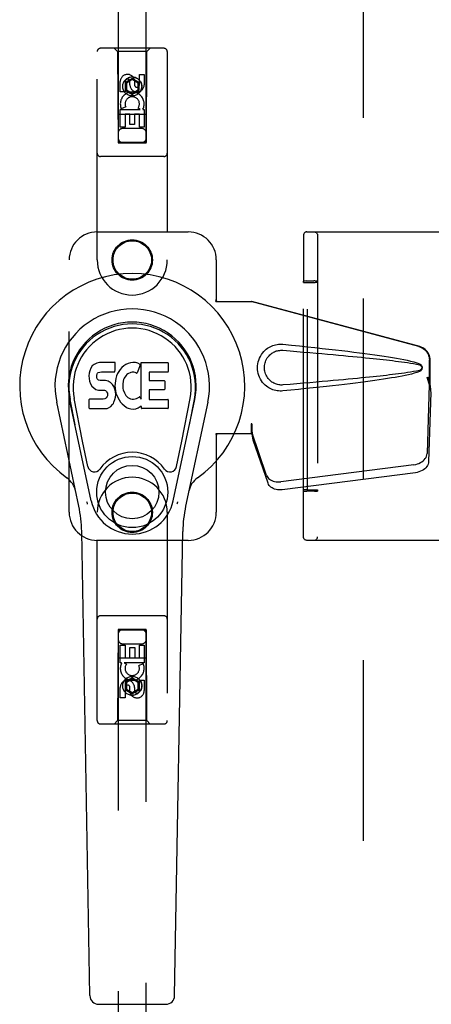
# Model space of a CAD drawing. Header units: inches. Extents: x 0 to 293, y 0 to 190.
# Tile 14 of 71: x 96.49 to 100.16, y 91.75 to 100.53. Entities that reach past the tile are written whole.
import ezdxf

# ---------------------------------------------------------------- set-up
doc = ezdxf.new("R2010")
doc.units = ezdxf.units.IN
doc.header["$LTSCALE"] = 16.12069
doc.header["$MEASUREMENT"] = 0
doc.linetypes.add('HIDDEN', pattern=[0.2, 0.1, -0.1])
doc.layers.add('DEFAULT_2', color=8, linetype='HIDDEN')
doc.layers.add('LEFTHAND_DOOR_ASSEMBLY', color=7, linetype='CONTINUOUS')

msp = doc.modelspace()

# ---------------------------------------------------------------- linework, layer by layer
at = {"layer": 'DEFAULT_2', "color": 8, "linetype": 'HIDDEN'}
for p, q in [((99.5584, 57.7382), (99.5584, 136.7802)), ((99.0229, 98.5918), (99.0227, 98.562)), ((99.023, 98.5982), (99.0229, 98.5918)), ((99.023, 98.6023), (99.023, 98.6006)), ((99.023, 98.6006), (99.023, 98.5982)), ((99.0541, 98.6342), (100.439, 98.6342)), ((99.1492, 98.6032), (99.1492, 95.9152)), ((99.0227, 98.562), (99.0222, 98.1962)), ((99.0239, 98.1823), (99.0222, 98.1962)), ((99.0239, 98.1823), (99.0588, 98.1836)), ((99.0239, 96.3361), (99.0239, 98.1823)), ((99.0391, 98.1966), (99.0313, 98.1965)), ((99.0483, 98.1967), (99.0391, 98.1966)), ((99.0483, 98.1967), (99.1162, 98.1967)), ((99.0588, 96.3348), (99.0588, 98.1836)), ((99.0588, 98.1836), (99.1288, 98.1836)), ((99.1257, 98.1967), (99.1162, 98.1967)), ((99.1472, 98.1962), (99.1488, 98.1833)), ((99.1488, 98.1833), (99.1488, 96.3351)), ((99.0222, 96.3222), (99.0239, 96.3361)), ((99.0222, 96.2523), (99.0222, 96.3222)), ((99.0588, 96.3348), (99.0239, 96.3361)), ((99.0436, 96.3217), (99.0532, 96.3217)), ((99.121, 96.3217), (99.0532, 96.3217)), ((99.0588, 96.3348), (99.1288, 96.3348)), ((99.121, 96.3217), (99.1302, 96.3218)), ((99.1302, 96.3218), (99.1381, 96.3218)), ((99.1488, 96.3351), (99.1472, 96.3222)), ((99.0223, 96.143), (99.0222, 96.2523)), ((99.0224, 96.067), (99.0223, 96.143)), ((99.0225, 96.005), (99.0224, 96.067)), ((99.0227, 95.9614), (99.0225, 96.005)), ((99.0228, 95.9325), (99.0227, 95.9614)), ((99.0229, 95.9212), (99.0228, 95.9325)), ((99.023, 95.9178), (99.0229, 95.9212)), ((99.023, 95.9161), (99.023, 95.9178)), ((99.023, 95.9152), (99.023, 95.9161)), ((100.439, 95.8842), (99.0541, 95.8842))]:
    msp.add_line(p, q, dxfattribs=at)
for points in [[(99.0541, 98.6342), (99.0485, 98.6337), (99.0436, 98.6324), (99.0395, 98.6306), (99.0359, 98.6283), (99.0322, 98.6252), (99.0292, 98.6217), (99.0271, 98.6184), (99.0255, 98.6151), (99.0243, 98.6117), (99.0236, 98.6087), (99.0233, 98.6069), (99.0232, 98.6057), (99.0231, 98.6049), (99.0231, 98.6044), (99.0231, 98.604), (99.0231, 98.6036), (99.023, 98.6032), (99.023, 98.6023)], [(99.1182, 98.6342), (99.1231, 98.6338), (99.1278, 98.6327), (99.1323, 98.6308), (99.1364, 98.6283), (99.1401, 98.6251), (99.1433, 98.6214), (99.1458, 98.6173), (99.1477, 98.6128), (99.1488, 98.608), (99.1492, 98.6032)], [(99.0313, 98.1965), (99.0281, 98.1965), (99.0256, 98.1964), (99.0237, 98.1963), (99.0226, 98.1962), (99.0222, 98.1962)], [(99.1472, 98.1962), (99.1468, 98.1962), (99.1457, 98.1963), (99.1438, 98.1964), (99.1413, 98.1965), (99.1381, 98.1965), (99.1344, 98.1966), (99.1257, 98.1967)], [(99.0222, 96.3222), (99.0226, 96.3221), (99.0237, 96.3221), (99.0256, 96.322), (99.0281, 96.3219), (99.0313, 96.3218), (99.0349, 96.3218), (99.0436, 96.3217)], [(99.1381, 96.3218), (99.1413, 96.3219), (99.1438, 96.322), (99.1457, 96.3221), (99.1468, 96.3221), (99.1472, 96.3222)], [(99.0541, 95.8842), (99.0485, 95.8847), (99.0436, 95.886), (99.0395, 95.8878), (99.0359, 95.8901), (99.0322, 95.8932), (99.0292, 95.8967), (99.0271, 95.9), (99.0255, 95.9032), (99.0243, 95.9067), (99.0236, 95.9097), (99.0233, 95.9115), (99.0232, 95.9127), (99.0231, 95.9134), (99.0231, 95.914), (99.0231, 95.9144), (99.0231, 95.9148), (99.023, 95.9152)], [(99.1182, 95.8842), (99.1231, 95.8846), (99.1278, 95.8857), (99.1323, 95.8876), (99.1364, 95.8901), (99.1401, 95.8933), (99.1433, 95.897), (99.1458, 95.9011), (99.1477, 95.9056), (99.1488, 95.9103), (99.1492, 95.9152)]]:
    msp.add_lwpolyline(points, dxfattribs=at)
for centre, start_param, end_param in [((99.1288, 98.1833), 0.002136, 1.572932), ((99.1288, 96.3351), -1.572932, -0.002136)]:
    msp.add_ellipse(centre, major_axis=(0.02, 0), ratio=0.017455, start_param=start_param, end_param=end_param, dxfattribs=at)
at = {"layer": 'LEFTHAND_DOOR_ASSEMBLY', "color": 8, "linetype": 'HIDDEN'}
for p, q in [((97.3709, 136.4317), (97.3709, 99.43)), ((97.6209, 99.43), (97.6209, 136.4317)), ((97.7784, 100.2717), (97.2134, 100.2717)), ((97.3659, 100.2417), (97.3359, 100.2717)), ((97.6259, 100.2417), (97.6559, 100.2717)), ((97.1834, 98.3842), (97.1834, 100.2417)), ((97.3659, 100.2417), (97.3694, 99.4317)), ((97.6259, 100.2417), (97.3659, 100.2417)), ((97.6224, 99.4317), (97.6259, 100.2417)), ((97.8084, 100.2417), (97.8084, 98.3842)), ((97.4959, 100.0035), (97.4334, 99.9675)), ((97.4959, 100.0035), (97.4959, 99.992)), ((97.5584, 99.9675), (97.4959, 100.0035)), ((97.5601, 99.9458), (97.5601, 100.0382)), ((97.5601, 100.0382), (97.6025, 100.0382)), ((97.6025, 100.0382), (97.6025, 99.9458)), ((97.3893, 99.882), (97.3893, 99.9744)), ((97.4317, 99.9744), (97.4317, 99.882)), ((97.4334, 99.9675), (97.4334, 99.8953)), ((97.4334, 99.9675), (97.4434, 99.9617)), ((97.4959, 99.992), (97.4434, 99.9617)), ((97.4434, 99.9617), (97.4434, 99.9011)), ((97.4756, 99.9458), (97.4756, 99.9743)), ((97.5484, 99.9617), (97.4959, 99.992)), ((97.5165, 99.9882), (97.5165, 99.9419)), ((97.5584, 99.9675), (97.5484, 99.9617)), ((97.5484, 99.9011), (97.5484, 99.9617)), ((97.5584, 99.8953), (97.5584, 99.9675)), ((97.4317, 99.882), (97.3893, 99.882)), ((97.4334, 99.8953), (97.4434, 99.9011)), ((97.4334, 99.8953), (97.4959, 99.8592)), ((97.4434, 99.9011), (97.4959, 99.8708)), ((97.4959, 99.8708), (97.5484, 99.9011)), ((97.4959, 99.8592), (97.5584, 99.8953)), ((97.4959, 99.8592), (97.4959, 99.8708)), ((97.5584, 99.8953), (97.5484, 99.9011)), ((97.4374, 99.7501), (97.3983, 99.7331)), ((97.5669, 99.7257), (97.5483, 99.7387)), ((97.6235, 99.6817), (97.3683, 99.6817)), ((97.3893, 99.5695), (97.3893, 99.7257)), ((97.3893, 99.7257), (97.5669, 99.7257)), ((97.4317, 99.6831), (97.4317, 99.5695)), ((97.4742, 99.6831), (97.4317, 99.6831)), ((97.4742, 99.5909), (97.4742, 99.6831)), ((97.5166, 99.6831), (97.5166, 99.5909)), ((97.5601, 99.6831), (97.5166, 99.6831)), ((97.5601, 99.5695), (97.5601, 99.6831)), ((97.592, 99.7292), (97.5902, 99.7257)), ((97.5902, 99.7257), (97.6025, 99.7257)), ((97.6025, 99.7257), (97.6025, 99.5695)), ((97.4317, 99.5695), (97.3893, 99.5695)), ((97.5809, 99.5567), (97.4109, 99.5567)), ((97.5166, 99.5909), (97.4742, 99.5909)), ((97.6025, 99.5695), (97.5601, 99.5695)), ((97.3694, 99.4317), (97.6224, 99.4317)), ((97.3709, 99.4331), (97.6209, 99.4331)), ((97.3709, 99.43), (97.6209, 99.43)), ((97.7784, 99.3067), (97.2134, 99.3067)), ((97.1834, 98.6342), (97.9959, 98.6342)), ((96.9334, 96.1342), (96.9334, 98.3842)), ((98.2459, 98.3842), (98.2459, 98.031)), ((98.2429, 98.0142), (98.2459, 98.031)), ((98.2429, 98.0142), (98.5639, 98.0142)), ((98.2503, 98.0142), (98.2459, 98.031)), ((100.0536, 97.6119), (98.5562, 98.0142)), ((100.0613, 97.6119), (98.5639, 98.0142)), ((100.146, 97.2613), (100.146, 97.4911)), ((100.1537, 97.2613), (100.1537, 97.4911)), ((100.1242, 97.343), (100.146, 97.2613)), ((100.1319, 97.343), (100.1537, 97.2613)), ((100.1476, 97.2889), (100.1563, 97.2326)), ((100.1453, 97.2728), (100.1261, 96.6577)), ((100.1588, 97.2017), (100.1397, 96.5866)), ((100.1453, 97.2728), (100.1588, 97.2017)), ((100.1537, 97.2613), (100.146, 97.2613)), ((100.1563, 97.2326), (100.1576, 97.2166)), ((98.5562, 96.9217), (98.5562, 96.8342)), ((98.5639, 96.9217), (98.5562, 96.9217)), ((98.6944, 96.4637), (98.5625, 96.8475)), ((98.576, 96.7765), (98.5625, 96.8475)), ((98.5639, 96.9217), (98.5639, 96.8342)), ((98.5639, 96.8342), (98.2429, 96.8342)), ((98.2429, 96.8342), (98.2459, 96.8173)), ((98.2503, 96.8342), (98.2459, 96.8173)), ((98.2459, 96.8173), (98.2459, 96.1342)), ((98.5717, 96.8069), (98.576, 96.7765)), ((98.7079, 96.3927), (98.576, 96.7765)), ((100.0086, 96.5586), (98.8212, 96.4061)), ((100.0222, 96.4876), (98.8347, 96.3351)), ((97.1834, 94.2767), (97.1834, 96.1342)), ((97.8084, 96.1342), (97.8084, 94.2767)), ((97.9959, 95.8842), (97.1834, 95.8842)), ((97.7784, 95.2117), (97.2134, 95.2117)), ((97.3694, 95.0867), (97.3659, 94.2767)), ((97.3694, 95.0867), (97.6224, 95.0867)), ((97.3709, 95.0884), (97.3709, 58.0867)), ((97.6209, 95.0884), (97.3709, 95.0884)), ((97.6209, 95.0852), (97.3709, 95.0852)), ((97.6209, 58.0867), (97.6209, 95.0884)), ((97.6259, 94.2767), (97.6224, 95.0867)), ((97.3893, 94.7927), (97.3893, 94.9488)), ((97.3893, 94.9488), (97.4318, 94.9488)), ((97.4109, 94.9617), (97.5809, 94.9617)), ((97.4318, 94.9488), (97.4318, 94.8353)), ((97.4752, 94.8353), (97.4752, 94.9275)), ((97.4752, 94.9275), (97.5177, 94.9275)), ((97.5177, 94.9275), (97.5177, 94.8353)), ((97.5601, 94.8353), (97.5601, 94.9488)), ((97.5601, 94.9488), (97.6026, 94.9488)), ((97.6026, 94.9488), (97.6026, 94.7927)), ((97.3683, 94.8367), (97.6235, 94.8367)), ((97.4318, 94.8353), (97.4752, 94.8353)), ((97.5177, 94.8353), (97.5601, 94.8353)), ((97.4016, 94.7927), (97.3893, 94.7927)), ((97.3998, 94.7892), (97.4016, 94.7927)), ((97.6026, 94.7927), (97.425, 94.7927)), ((97.425, 94.7927), (97.4435, 94.7797)), ((97.5545, 94.7683), (97.5936, 94.7852)), ((97.4959, 94.6592), (97.4334, 94.6231)), ((97.4959, 94.6476), (97.4434, 94.6173)), ((97.4959, 94.6592), (97.4959, 94.6476)), ((97.5584, 94.6231), (97.4959, 94.6592)), ((97.5484, 94.6173), (97.4959, 94.6476)), ((97.3893, 94.4801), (97.3893, 94.5726)), ((97.4318, 94.5726), (97.4318, 94.4801)), ((97.4334, 94.6231), (97.4334, 94.5509)), ((97.4334, 94.6231), (97.4434, 94.6173)), ((97.4334, 94.5509), (97.4434, 94.5567)), ((97.4434, 94.6173), (97.4434, 94.5567)), ((97.4434, 94.5567), (97.4959, 94.5264)), ((97.4753, 94.5302), (97.4753, 94.5765)), ((97.4959, 94.5264), (97.5484, 94.5567)), ((97.5163, 94.5726), (97.5163, 94.544)), ((97.5584, 94.6231), (97.5484, 94.6173)), ((97.5484, 94.5567), (97.5484, 94.6173)), ((97.5584, 94.5509), (97.5484, 94.5567)), ((97.5584, 94.5509), (97.5584, 94.6231)), ((97.5601, 94.544), (97.5601, 94.6364)), ((97.5601, 94.6364), (97.6026, 94.6364)), ((97.6026, 94.6364), (97.6026, 94.544)), ((97.4318, 94.4801), (97.3893, 94.4801)), ((97.4334, 94.5509), (97.4959, 94.5148)), ((97.4959, 94.5148), (97.5584, 94.5509)), ((97.4959, 94.5148), (97.4959, 94.5264)), ((97.7784, 94.2467), (97.2134, 94.2467)), ((97.3659, 94.2767), (97.3359, 94.2467)), ((97.6259, 94.2767), (97.3659, 94.2767)), ((97.6259, 94.2767), (97.6559, 94.2467))]:
    msp.add_line(p, q, dxfattribs=at)
at = {"layer": 'LEFTHAND_DOOR_ASSEMBLY', "color": 7, "linetype": 'Continuous'}
for p, q in [((97.1578, 97.4535), (97.1482, 97.447)), ((97.1794, 97.4633), (97.1578, 97.4535)), ((97.2028, 97.4706), (97.1794, 97.4633)), ((97.3424, 97.4706), (97.2028, 97.4706)), ((97.3441, 97.4278), (97.3424, 97.4706)), ((97.4383, 97.4532), (97.4201, 97.4403)), ((97.4587, 97.4621), (97.4383, 97.4532)), ((97.4805, 97.467), (97.4587, 97.4621)), ((97.5026, 97.4691), (97.4805, 97.467)), ((97.5252, 97.4687), (97.5026, 97.4691)), ((97.5363, 97.467), (97.5252, 97.4687)), ((97.5468, 97.4637), (97.5363, 97.467)), ((97.5655, 97.4516), (97.5468, 97.4637)), ((97.5757, 97.1434), (97.5757, 97.4686)), ((97.5757, 97.4686), (97.8125, 97.4686)), ((97.817, 97.4641), (97.817, 97.3897)), ((97.1116, 97.3735), (97.1098, 97.3498)), ((97.1167, 97.3968), (97.1116, 97.3735)), ((97.126, 97.4194), (97.1167, 97.3968)), ((97.1397, 97.439), (97.126, 97.4194)), ((97.1482, 97.447), (97.1397, 97.439)), ((97.1815, 97.3531), (97.1836, 97.3682)), ((97.1836, 97.3682), (97.1867, 97.3748)), ((97.1867, 97.3748), (97.1925, 97.3797)), ((97.1925, 97.3797), (97.2068, 97.3841)), ((97.2068, 97.3841), (97.2217, 97.3853)), ((97.2217, 97.3853), (97.3346, 97.3853)), ((97.3346, 97.3853), (97.3402, 97.3858)), ((97.3402, 97.3858), (97.342, 97.3912)), ((97.342, 97.3912), (97.3432, 97.404)), ((97.3432, 97.404), (97.3441, 97.4278)), ((97.3653, 97.3706), (97.3568, 97.3499)), ((97.3761, 97.3901), (97.3653, 97.3706)), ((97.3891, 97.4083), (97.3761, 97.3901)), ((97.4038, 97.425), (97.3891, 97.4083)), ((97.4201, 97.4403), (97.4038, 97.425)), ((97.4474, 97.3627), (97.4391, 97.3523)), ((97.4581, 97.3702), (97.4474, 97.3627)), ((97.483, 97.3807), (97.4581, 97.3702)), ((97.4958, 97.384), (97.483, 97.3807)), ((97.5091, 97.3838), (97.4958, 97.384)), ((97.5223, 97.3807), (97.5091, 97.3838)), ((97.5347, 97.3758), (97.5223, 97.3807)), ((97.5669, 97.4465), (97.5407, 97.3783)), ((97.6458, 97.3807), (97.6458, 97.3133)), ((97.8125, 97.3852), (97.6503, 97.3852)), ((97.1098, 97.3498), (97.1106, 97.3259)), ((97.1106, 97.3259), (97.1145, 97.3024)), ((97.1145, 97.3024), (97.1228, 97.2802)), ((97.1228, 97.2802), (97.1357, 97.26)), ((97.1809, 97.3381), (97.1815, 97.3531)), ((97.1815, 97.3305), (97.1809, 97.3381)), ((97.1838, 97.3234), (97.1815, 97.3305)), ((97.1884, 97.3174), (97.1838, 97.3234)), ((97.1945, 97.313), (97.1884, 97.3174)), ((97.2089, 97.3089), (97.1945, 97.313)), ((97.233, 97.3097), (97.2089, 97.3089)), ((97.2569, 97.3085), (97.233, 97.3097)), ((97.2804, 97.3034), (97.2569, 97.3085)), ((97.2913, 97.2986), (97.2804, 97.3034)), ((97.3012, 97.2917), (97.2913, 97.2986)), ((97.3184, 97.2749), (97.3012, 97.2917)), ((97.3315, 97.2548), (97.3184, 97.2749)), ((97.3466, 97.3066), (97.342, 97.2622)), ((97.3507, 97.3285), (97.3466, 97.3066)), ((97.3568, 97.3499), (97.3507, 97.3285)), ((97.4121, 97.2779), (97.4114, 97.251)), ((97.4153, 97.3047), (97.4121, 97.2779)), ((97.4191, 97.3173), (97.4153, 97.3047)), ((97.425, 97.3291), (97.4191, 97.3173)), ((97.4391, 97.3523), (97.425, 97.3291)), ((97.6503, 97.3088), (97.7815, 97.3088)), ((97.786, 97.3044), (97.786, 97.2312)), ((97.1357, 97.26), (97.152, 97.2427)), ((97.152, 97.2427), (97.1719, 97.2295)), ((97.1719, 97.2295), (97.183, 97.2254)), ((97.183, 97.2254), (97.1947, 97.2234)), ((97.1947, 97.2234), (97.2422, 97.2229)), ((97.2422, 97.2229), (97.2498, 97.2222)), ((97.2498, 97.2222), (97.2567, 97.2198)), ((97.2567, 97.2198), (97.2628, 97.2152)), ((97.2628, 97.2152), (97.2677, 97.2092)), ((97.2677, 97.2092), (97.2742, 97.1957)), ((97.2742, 97.1957), (97.2766, 97.1805)), ((97.3409, 97.2327), (97.3315, 97.2548)), ((97.3471, 97.2096), (97.3409, 97.2327)), ((97.342, 97.2622), (97.3429, 97.24)), ((97.3429, 97.24), (97.346, 97.2179)), ((97.346, 97.2179), (97.3506, 97.196)), ((97.3497, 97.1857), (97.3471, 97.2096)), ((97.348, 97.1617), (97.3497, 97.1857)), ((97.3506, 97.196), (97.3576, 97.175)), ((97.4114, 97.251), (97.4127, 97.2378)), ((97.4127, 97.2378), (97.4158, 97.2249)), ((97.4158, 97.2249), (97.426, 97.2001)), ((97.426, 97.2001), (97.4393, 97.177)), ((97.647, 97.2223), (97.647, 97.1447)), ((97.7815, 97.2268), (97.6515, 97.2268)), ((97.0194, 96.1896), (96.8221, 97.1156)), ((97.1301, 96.2367), (96.9376, 97.1402)), ((96.9858, 96.9139), (96.9415, 97.141)), ((97.0533, 96.7671), (96.9788, 97.1483)), ((97.1123, 97.064), (97.1123, 97.1389)), ((97.1761, 97.1439), (97.1168, 97.1433)), ((97.2369, 97.1442), (97.1761, 97.1439)), ((97.2521, 97.1454), (97.2369, 97.1442)), ((97.2585, 97.1488), (97.2521, 97.1454)), ((97.264, 97.1541), (97.2585, 97.1488)), ((97.2733, 97.1661), (97.264, 97.1541)), ((97.2759, 97.173), (97.2733, 97.1661)), ((97.2766, 97.1805), (97.2759, 97.173)), ((97.3211, 97.0955), (97.3278, 97.1054)), ((97.3278, 97.1054), (97.3332, 97.1162)), ((97.3332, 97.1162), (97.3418, 97.1386)), ((97.3418, 97.1386), (97.348, 97.1617)), ((97.3576, 97.175), (97.379, 97.1357)), ((97.379, 97.1357), (97.3915, 97.1173)), ((97.3915, 97.1173), (97.4062, 97.1006)), ((97.4062, 97.1006), (97.4227, 97.0856)), ((97.4393, 97.177), (97.448, 97.1669)), ((97.448, 97.1669), (97.4581, 97.1581)), ((97.4581, 97.1581), (97.4693, 97.1507)), ((97.4693, 97.1507), (97.4817, 97.1459)), ((97.4817, 97.1459), (97.4949, 97.1435)), ((97.4949, 97.1435), (97.5083, 97.143)), ((97.5083, 97.143), (97.5214, 97.145)), ((97.5214, 97.145), (97.5342, 97.149)), ((97.5342, 97.149), (97.5463, 97.1545)), ((97.5463, 97.1545), (97.5574, 97.162)), ((97.5638, 97.1609), (97.5757, 97.1434)), ((97.6515, 97.1403), (97.8131, 97.1403)), ((97.8176, 97.1358), (97.8176, 97.0637)), ((97.8617, 96.2367), (98.0542, 97.1402)), ((97.9385, 96.7671), (98.0131, 97.1483)), ((98.1698, 97.1156), (97.9724, 96.1896)), ((98.006, 96.9139), (98.0504, 97.141)), ((97.1171, 97.0592), (97.2612, 97.0592)), ((97.2612, 97.0592), (97.2731, 97.0608)), ((97.2731, 97.0608), (97.2843, 97.0648)), ((97.2843, 97.0648), (97.3041, 97.0786)), ((97.3041, 97.0786), (97.3211, 97.0955)), ((97.4227, 97.0856), (97.4404, 97.0719)), ((97.4404, 97.0719), (97.4502, 97.0668)), ((97.4502, 97.0668), (97.4607, 97.0631)), ((97.4607, 97.0631), (97.4825, 97.0575)), ((97.4825, 97.0575), (97.5044, 97.055)), ((97.5044, 97.055), (97.5266, 97.0581)), ((97.5266, 97.0581), (97.5479, 97.0648)), ((97.5479, 97.0648), (97.5668, 97.0765)), ((97.5668, 97.0765), (97.567, 97.0766)), ((97.5775, 97.0766), (97.567, 97.0766)), ((97.5775, 97.0637), (97.5775, 97.0766)), ((97.8131, 97.0592), (97.582, 97.0592)), ((97.1013, 96.542), (97.0533, 96.7671)), ((97.8905, 96.542), (97.9385, 96.7671)), ((97.1174, 91.8247), (97.0452, 95.9641)), ((97.8744, 91.8247), (97.9467, 95.9641)), ((97.1961, 91.7474), (97.7957, 91.7474))]:
    msp.add_line(p, q, dxfattribs=at)
at = {"layer": 'LEFTHAND_DOOR_ASSEMBLY', "color": 8, "linetype": 'HIDDEN'}
for points in [[(98.8398, 97.2162), (98.8269, 97.2153), (98.8141, 97.2153), (98.8011, 97.216), (98.7883, 97.2176), (98.7755, 97.22), (98.7629, 97.2232), (98.7507, 97.2271), (98.7388, 97.2318), (98.7271, 97.2373), (98.7156, 97.2436), (98.7042, 97.2508), (98.6928, 97.2592), (98.6814, 97.2688), (98.6702, 97.2799), (98.6592, 97.2926), (98.6488, 97.3067), (98.6396, 97.3219), (98.6315, 97.338), (98.625, 97.3546), (98.6198, 97.3716), (98.6162, 97.3888), (98.614, 97.406), (98.6132, 97.4233), (98.6139, 97.4406), (98.6159, 97.4579), (98.6194, 97.475), (98.6244, 97.4921), (98.6308, 97.5087), (98.6387, 97.5249), (98.6478, 97.5402), (98.6581, 97.5544), (98.6691, 97.5673), (98.6803, 97.5785), (98.6917, 97.5883), (98.7031, 97.5968), (98.7147, 97.6042), (98.7263, 97.6107), (98.738, 97.6162), (98.7501, 97.621), (98.7624, 97.625), (98.775, 97.6283), (98.7878, 97.6307), (98.8008, 97.6323)], [(98.8008, 97.6323), (98.8138, 97.6331), (98.8268, 97.6331), (98.8398, 97.6322)], [(98.8398, 97.6322), (98.9154, 97.6246), (98.9881, 97.6173), (99.0577, 97.61), (99.1246, 97.603), (99.1887, 97.5961), (99.2503, 97.5893), (99.3092, 97.5827), (99.3658, 97.5762), (99.42, 97.5698), (99.472, 97.5635), (99.5219, 97.5573), (99.5696, 97.5511), (99.6155, 97.545), (99.6594, 97.539), (99.7014, 97.533), (99.7417, 97.527), (99.7803, 97.521), (99.8173, 97.5149), (99.8526, 97.5089), (99.8864, 97.5027), (99.9187, 97.4963), (99.9495, 97.4898), (99.9789, 97.483), (100.0068, 97.4758), (100.0332, 97.4678), (100.0581, 97.4592)], [(98.8398, 97.2697), (98.8305, 97.2692), (98.8211, 97.2693), (98.8117, 97.27), (98.8023, 97.2713), (98.7931, 97.2731), (98.784, 97.2756), (98.7751, 97.2785), (98.7665, 97.282), (98.758, 97.2861), (98.7498, 97.2907), (98.7415, 97.296), (98.7334, 97.3021), (98.7252, 97.3091), (98.7172, 97.3171), (98.7093, 97.3263), (98.7018, 97.3364), (98.6953, 97.3472), (98.6896, 97.3584), (98.685, 97.3697), (98.6814, 97.3808), (98.6787, 97.3918), (98.6769, 97.4025), (98.6758, 97.413), (98.6754, 97.4234), (98.6757, 97.4338), (98.6767, 97.4442), (98.6784, 97.4549), (98.6809, 97.4658), (98.6843, 97.4769), (98.6888, 97.4881), (98.6943, 97.4994), (98.7008, 97.5103), (98.7081, 97.5206), (98.716, 97.53), (98.724, 97.5382), (98.7322, 97.5454), (98.7405, 97.5517), (98.7489, 97.5571), (98.7573, 97.5619), (98.7658, 97.5661), (98.7745, 97.5697), (98.7835, 97.5727), (98.7927, 97.5752), (98.802, 97.5771), (98.8114, 97.5784), (98.8209, 97.5791), (98.8303, 97.5792), (98.8398, 97.5787)], [(98.8398, 97.5787), (98.9032, 97.5734), (98.9644, 97.5682), (99.0234, 97.5632), (99.0803, 97.5583), (99.1352, 97.5535), (99.188, 97.5489), (99.2387, 97.5444), (99.2876, 97.54), (99.3344, 97.5358), (99.3794, 97.5316), (99.4225, 97.5276), (99.4638, 97.5237), (99.5033, 97.5199), (99.541, 97.5162), (99.577, 97.5127), (99.6113, 97.5092), (99.644, 97.5058), (99.6754, 97.5025), (99.7055, 97.4993), (99.7346, 97.4961), (99.7628, 97.4929), (99.7905, 97.4898), (99.8176, 97.4865), (99.8445, 97.4832), (99.8713, 97.4798), (99.8981, 97.4762), (99.925, 97.4725), (99.9518, 97.4685), (99.9786, 97.4643), (100.0053, 97.4596), (100.0318, 97.4543), (100.0582, 97.4483)], [(100.0536, 97.6119), (100.0666, 97.6076), (100.0789, 97.602), (100.0906, 97.595), (100.1015, 97.5869), (100.1114, 97.5776), (100.1203, 97.5672), (100.1279, 97.556), (100.1343, 97.5439), (100.1394, 97.5313), (100.1431, 97.5182), (100.1453, 97.5048), (100.146, 97.4911)], [(100.1537, 97.4911), (100.1529, 97.5048), (100.1507, 97.5182), (100.1471, 97.5313), (100.142, 97.5439), (100.1356, 97.556), (100.1279, 97.5672), (100.1191, 97.5776), (100.1092, 97.5869), (100.0983, 97.595), (100.0866, 97.602), (100.0743, 97.6076), (100.0613, 97.6119)], [(100.0581, 97.4592), (100.0641, 97.4561), (100.0694, 97.4522), (100.0739, 97.4475), (100.0776, 97.4423), (100.0802, 97.4366), (100.0818, 97.4307), (100.0823, 97.4244), (100.0819, 97.4181), (100.0803, 97.4121), (100.0777, 97.4064), (100.0741, 97.4011), (100.0695, 97.3963), (100.0642, 97.3924), (100.058, 97.3892)], [(100.0582, 97.4), (100.0319, 97.3941), (100.0054, 97.3888), (99.9787, 97.3841), (99.952, 97.3799), (99.9252, 97.3759), (99.8985, 97.3722), (99.8717, 97.3686), (99.8449, 97.3652), (99.8181, 97.3619), (99.791, 97.3587), (99.7635, 97.3555), (99.7353, 97.3523), (99.7062, 97.3491), (99.6762, 97.3459), (99.6449, 97.3426), (99.6121, 97.3393), (99.5778, 97.3358), (99.5418, 97.3322), (99.5041, 97.3285), (99.4646, 97.3248), (99.4233, 97.3209), (99.3802, 97.3168), (99.3352, 97.3127), (99.2883, 97.3084), (99.2394, 97.3041), (99.1886, 97.2995), (99.1357, 97.2949), (99.0808, 97.2901), (99.0238, 97.2852), (98.9646, 97.2802), (98.9033, 97.275), (98.8398, 97.2697)], [(100.058, 97.3892), (100.0354, 97.3813), (100.0114, 97.3739), (99.9861, 97.3672), (99.9596, 97.3608), (99.9317, 97.3547), (99.9026, 97.3488), (99.8722, 97.3431), (99.8405, 97.3374), (99.8074, 97.3318), (99.7728, 97.3262), (99.7368, 97.3206), (99.6993, 97.3151), (99.6602, 97.3095), (99.6195, 97.3039), (99.5771, 97.2982), (99.533, 97.2925), (99.4871, 97.2867), (99.4392, 97.2809), (99.3895, 97.275), (99.3377, 97.2689), (99.2837, 97.2628), (99.2276, 97.2565), (99.1692, 97.2502), (99.1084, 97.2437), (99.0451, 97.237), (98.9793, 97.2302), (98.9109, 97.2233), (98.8398, 97.2162)], [(100.0582, 97.4483), (100.0633, 97.4465), (100.0677, 97.444), (100.0716, 97.4408), (100.0746, 97.4371), (100.0769, 97.433), (100.0782, 97.4286), (100.0786, 97.424), (100.0781, 97.4193), (100.0767, 97.415), (100.0745, 97.411), (100.0714, 97.4074), (100.0676, 97.4043), (100.0632, 97.4018), (100.0582, 97.4)], [(100.1242, 97.343), (100.1295, 97.3234), (100.1349, 97.3042), (100.1403, 97.2853), (100.1457, 97.2669), (100.151, 97.2494), (100.1563, 97.2326)], [(100.1319, 97.343), (100.1345, 97.3334), (100.1371, 97.324), (100.1398, 97.3147), (100.1424, 97.3057), (100.145, 97.2971), (100.1476, 97.2889)], [(100.1476, 97.2889), (100.1472, 97.2861), (100.1469, 97.2833), (100.1465, 97.2806), (100.1461, 97.2779), (100.1457, 97.2753), (100.1453, 97.2728)], [(100.1576, 97.2166), (100.1585, 97.2066), (100.1588, 97.2017)], [(98.5562, 96.9217), (98.5587, 96.9014), (98.5613, 96.8814), (98.564, 96.8618), (98.5667, 96.8427), (98.5717, 96.8069)], [(98.5631, 96.8632), (98.5629, 96.8577), (98.5628, 96.8551), (98.5627, 96.8525), (98.5626, 96.85), (98.5625, 96.8475)], [(98.5634, 96.8814), (98.5633, 96.8721), (98.5631, 96.8632)], [(98.5639, 96.9217), (98.5637, 96.9114), (98.5634, 96.8814)], [(98.5706, 96.8147), (98.5691, 96.8256), (98.567, 96.843), (98.5653, 96.859), (98.5642, 96.8735), (98.5636, 96.8863), (98.5635, 96.8939)], [(100.0086, 96.5586), (100.0241, 96.5613), (100.039, 96.5653), (100.0534, 96.5706), (100.0671, 96.5772), (100.0797, 96.5848), (100.0911, 96.5934), (100.1012, 96.6029), (100.1097, 96.6131), (100.1165, 96.6239), (100.1216, 96.635), (100.1248, 96.6462), (100.1261, 96.6577)], [(100.1397, 96.5866), (100.1384, 96.5752), (100.1352, 96.5639), (100.1301, 96.5528), (100.1232, 96.5421), (100.1147, 96.5319), (100.1047, 96.5224), (100.0932, 96.5138), (100.0806, 96.5061), (100.067, 96.4996), (100.0525, 96.4943), (100.0377, 96.4903), (100.0222, 96.4876)], [(98.6944, 96.4637), (98.6986, 96.454), (98.7043, 96.445), (98.7114, 96.4367), (98.72, 96.4291), (98.7298, 96.4224), (98.7408, 96.4167), (98.7527, 96.412), (98.7654, 96.4085), (98.7788, 96.4061), (98.7927, 96.4049), (98.8068, 96.4049), (98.8212, 96.4061)], [(98.8347, 96.3351), (98.8204, 96.3339), (98.8063, 96.3338), (98.7924, 96.335), (98.779, 96.3374), (98.7662, 96.341), (98.7543, 96.3456), (98.7434, 96.3513), (98.7336, 96.358), (98.725, 96.3656), (98.7178, 96.374), (98.7121, 96.383), (98.7079, 96.3927)]]:
    msp.add_lwpolyline(points, dxfattribs=at)
at = {"layer": 'LEFTHAND_DOOR_ASSEMBLY', "color": 7, "linetype": 'Continuous'}
for points in [[(97.0977, 96.2063), (97.0959, 96.2118), (97.0943, 96.2173), (97.0929, 96.2229), (97.0916, 96.2285)], [(97.9002, 96.2285), (97.8989, 96.2229), (97.8975, 96.2173), (97.8959, 96.2118), (97.8942, 96.2063)]]:
    msp.add_lwpolyline(points, dxfattribs=at)
at = {"layer": 'LEFTHAND_DOOR_ASSEMBLY', "color": 8, "linetype": 'HIDDEN'}
for centre, radius in [((97.4959, 99.9317), 0.085), ((97.4959, 99.9317), 0.0845), ((97.4959, 98.3842), 0.18), ((97.4959, 98.3842), 0.1715), ((97.4959, 96.1342), 0.18), ((97.4959, 96.1342), 0.1715), ((97.4959, 94.5867), 0.085), ((97.4959, 94.5867), 0.0845)]:
    msp.add_circle(centre, radius, dxfattribs=at)
at = {"layer": 'LEFTHAND_DOOR_ASSEMBLY', "color": 7, "linetype": 'Continuous'}
for radius in [0.3169, 0.2382]:
    msp.add_circle((97.4959, 96.3147), radius, dxfattribs=at)
at = {"layer": 'LEFTHAND_DOOR_ASSEMBLY', "color": 8, "linetype": 'HIDDEN'}
for centre, radius, start, end in [((97.2134, 100.2417), 0.03, 90, 180), ((97.7784, 100.2417), 0.03, 0, 90), ((97.4536, 99.9745), 0.0644, 12.29948, 180.07752), ((97.4536, 99.9744), 0.0219, 359.90115, 180), ((97.539, 99.9458), 0.0635, 180, 360), ((97.5381, 99.9458), 0.0219, 190.307, 360), ((97.496, 99.7754), 0.1065, 334.26362, 203.40274), ((97.496, 99.7754), 0.0639, 324.88948, 203.40261), ((97.4109, 99.5167), 0.04, 90, 180), ((97.5809, 99.5167), 0.04, 0, 90), ((97.4109, 99.4717), 0.04, 180, 270), ((97.5809, 99.4717), 0.04, 270, 360), ((97.2134, 99.3367), 0.03, 180, 270), ((97.7784, 99.3367), 0.03, 270, 360), ((97.1834, 98.3842), 0.25, 90, 180), ((97.9959, 98.3842), 0.25, 0, 90), ((97.4959, 98.3842), 0.3125, 180, 360), ((97.4959, 96.1342), 0.3125, 0, 180), ((97.1834, 96.1342), 0.25, 180, 270), ((97.9959, 96.1342), 0.25, 270, 360), ((97.2134, 95.1817), 0.03, 90, 180), ((97.7784, 95.1817), 0.03, 0, 90), ((97.4109, 95.0467), 0.04, 90, 180), ((97.5809, 95.0467), 0.04, 0, 90), ((97.4109, 95.0017), 0.04, 180, 270), ((97.5809, 95.0017), 0.04, 270, 360), ((97.4958, 94.7429), 0.1065, 154.26362, 23.40274), ((97.4958, 94.7429), 0.0639, 144.88948, 23.40261), ((97.4528, 94.5726), 0.0635, 0, 180), ((97.4537, 94.5726), 0.0219, 10.307, 180), ((97.5382, 94.5439), 0.0644, 192.29948, 0.07752), ((97.5382, 94.544), 0.0219, 179.90115, 360), ((97.2134, 94.2767), 0.03, 180, 270), ((97.7784, 94.2767), 0.03, 270, 360)]:
    msp.add_arc(centre, radius, start, end, dxfattribs=at)
at = {"layer": 'LEFTHAND_DOOR_ASSEMBLY', "color": 7, "linetype": 'Continuous'}
for centre, radius, start, end in [((97.4959, 97.2592), 1.0039, 305.50661, 234.49339), ((97.4959, 97.2592), 0.689, 347.97034, 192.02966), ((97.4959, 97.2592), 0.5709, 347.97034, 192.02966), ((97.4959, 97.2494), 0.5269, 348.94024, 191.0594), ((97.5627, 97.4481), 0.00448, 339.00164, 51.87288), ((97.8125, 97.4641), 0.00448, 0, 90), ((97.5365, 97.3799), 0.00448, 246.1578, 339.00164), ((97.6503, 97.3807), 0.00448, 90, 180), ((97.8125, 97.3897), 0.00448, 270, 360), ((97.6503, 97.3133), 0.00448, 180, 270), ((97.7815, 97.3044), 0.00448, 0, 90), ((97.6515, 97.2223), 0.00448, 90, 180), ((97.7815, 97.2312), 0.00448, 270, 360), ((97.1168, 97.1389), 0.00448, 90, 180.01188), ((97.5601, 97.1584), 0.00448, 34.0893, 127.3444), ((97.6515, 97.1447), 0.00448, 180, 270), ((97.8131, 97.1358), 0.00448, 0, 90), ((97.1171, 97.064), 0.00483, 180, 270), ((97.582, 97.0637), 0.00448, 180, 270), ((97.8131, 97.0637), 0.00448, 270, 360), ((97.4959, 96.3147), 0.3543, 35.42367, 144.57633), ((97.1591, 96.5543), 0.0591, 192.02966, 324.57633), ((97.8328, 96.5543), 0.0591, 215.42367, 347.97034), ((96.7985, 96.2817), 0.1969, 12.02966, 54.49339), ((98.1933, 96.2817), 0.1969, 125.50661, 167.97034), ((97.4959, 96.3147), 0.374, 192.02966, 347.97034), ((95.8642, 95.9435), 1.1811, 1, 12.02966), ((99.1276, 95.9435), 1.1811, 167.97034, 179), ((97.1961, 91.8261), 0.0787, 181, 270), ((97.7957, 91.8261), 0.0787, 270, 359)]:
    msp.add_arc(centre, radius, start, end, dxfattribs=at)
msp.add_ellipse((97.4959, 97.2493), major_axis=(0, 0.565), ratio=0.999848, start_param=-1.76365, end_param=1.76365, dxfattribs=at)

doc.saveas('drawing.dxf')
